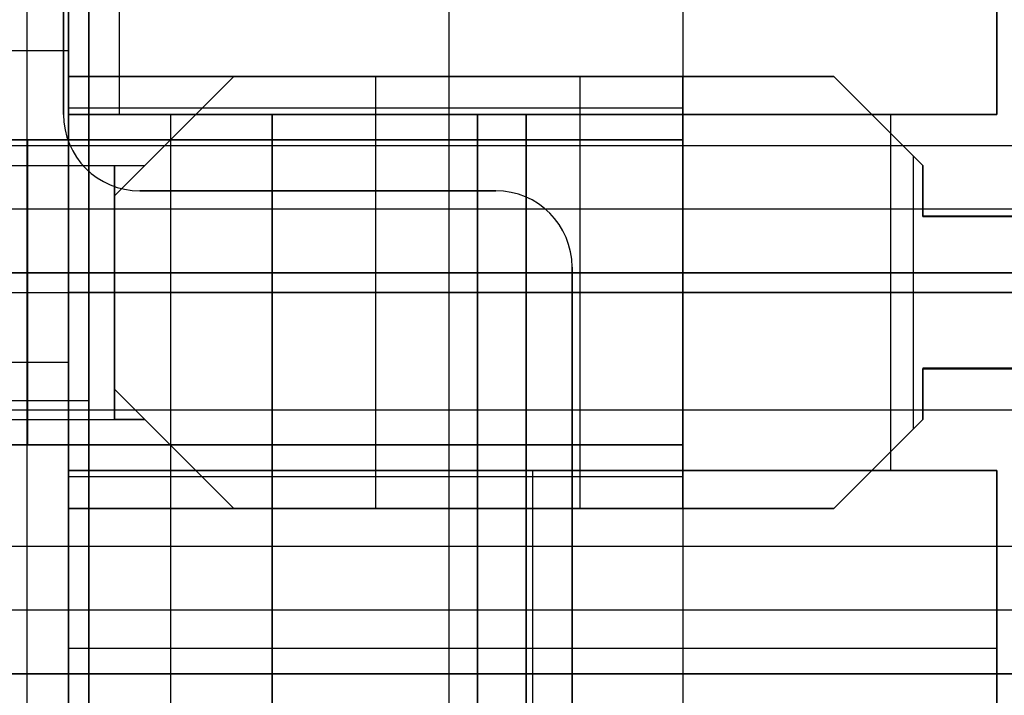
# Model space of a CAD drawing. Extents: x -64 to 57, y 4 to 161.
# Tile 28 of 256: x -54.55 to -50.68, y 39.57 to 42.23. Entities that reach past the tile are written whole.
import ezdxf

# ---------------------------------------------------------------- set-up
doc = ezdxf.new("R2010")
doc.units = 0
doc.layers.add('DEFAULT', color=7, linetype='CONTINUOUS')

msp = doc.modelspace()

# ---------------------------------------------------------------- linework, layer by layer
at = {"layer": 'DEFAULT'}
for p, q in [((-54.2771, 44.1378, 38.9725), (-54.2771, 37.6565, 38.9725)), ((-54.5221, 43.8065, 53.0366), (-54.5221, 31.5065, 53.0366)), ((-54.5221, 43.8065, 52.7366), (-54.5221, 31.5065, 52.7366)), ((-54.2771, 43.8065, 38.7966), (-54.2771, 37.6565, 38.7966)), ((-54.2771, 37.6565, 39.0966), (-54.2771, 43.8065, 39.0966)), ((-54.2771, 40.9068, 39.0966), (-54.2771, 40.9068, 38.7966)), ((-62.8696, 40.7315, 38.7966), (-54.2771, 40.7315, 38.7966)), ((-62.8671, 40.7315, 39.0966), (-54.2771, 40.7315, 39.0966))]:
    msp.add_line(p, q, dxfattribs=at)
at = {"layer": 'DEFAULT', "color": 254}
for p, q in [((-52.8621, 43.9065, 38.0966), (-52.8621, 41.7337, 38.0966)), ((-54.3571, 41.8565, 44.5166), (-54.3571, 43.7065, 44.5166)), ((-54.3571, 43.7065, 47.3166), (-54.3571, 41.8565, 47.3166)), ((-54.3571, 43.7065, 52.5366), (-54.3571, 41.8565, 52.5366)), ((-54.3571, 43.7065, 50.0266), (-54.3571, 41.7565, 50.0266)), ((-54.3571, 43.7065, 41.1066), (-54.3571, 41.7565, 41.1066)), ((-54.1571, 41.8565, 52.7366), (-54.1571, 43.7065, 52.7366)), ((-54.3771, 43.4065, 44.5166), (-54.3771, 41.8565, 44.5166)), ((-54.3771, 43.4065, 44.2166), (-54.3771, 41.8565, 44.2166)), ((-54.3771, 41.8565, 47.3166), (-54.3771, 43.4065, 47.3166)), ((-54.3771, 41.8565, 47.6166), (-54.3771, 43.4065, 47.6166)), ((-54.3771, 43.4065, 44.3666), (-54.3771, 41.8565, 44.3666)), ((-54.3771, 43.4065, 47.4666), (-54.3771, 41.8565, 47.4666)), ((-54.3571, 41.7565, 50.2166), (-54.3571, 43.1565, 50.2166)), ((-54.3571, 41.7565, 41.7666), (-54.3571, 43.1565, 41.7666)), ((-54.3571, 42.1065, 38.7966), (-54.3571, 43.1565, 38.7966)), ((-54.3571, 32.3565, 52.0166), (-54.3571, 42.9565, 52.0166)), ((-54.3571, 41.8565, 43.5666), (-54.3571, 42.9565, 43.5666)), ((-51.9421, 42.4065, 51.4966), (-51.9421, 42.0065, 51.4966)), ((-51.9421, 42.4065, 40.0966), (-51.9421, 32.9065, 40.0966)), ((-51.9421, 42.4065, 45.7966), (-51.9421, 38.5565, 45.7966)), ((-50.7071, 42.4065, 52.3366), (-50.7071, 41.8565, 52.3366)), ((-50.7071, 41.8565, 52.7366), (-50.7071, 42.4065, 52.7366)), ((-50.7071, 42.4065, 52.5366), (-50.7071, 41.8565, 52.5366)), ((-54.3571, 42.1065, 38.7966), (-59.2471, 42.1065, 38.7966)), ((-54.3571, 42.1065, 38.5966), (-59.2471, 42.1065, 38.5966)), ((-54.3571, 42.1065, 38.6966), (-59.2471, 42.1065, 38.6966)), ((-54.3571, 42.1065, 38.5966), (-54.3571, 42.1065, 38.7966)), ((-54.3571, 39.6565, 38.5966), (-54.3571, 42.1065, 38.5966)), ((-50.7071, 42.1315, 52.7366), (-50.7071, 42.1315, 52.3366)), ((-54.3571, 42.0065, 51.4966), (-54.3571, 41.7565, 51.4966)), ((-51.9421, 42.0065, 51.4966), (-54.3571, 42.0065, 51.4966)), ((-54.3571, 42.0065, 51.2466), (-54.3571, 41.7565, 51.2466)), ((-54.3571, 42.0065, 51.4966), (-54.3571, 42.0065, 51.2466)), ((-54.3571, 42.0065, 51.2466), (-51.9421, 42.0065, 51.2466)), ((-54.3571, 41.7565, 42.9966), (-54.3571, 42.0065, 42.9966)), ((-54.3571, 42.0065, 42.9966), (-51.9421, 42.0065, 42.9966)), ((-54.3571, 42.0065, 42.7466), (-54.3571, 41.7565, 42.7466)), ((-54.3571, 42.0065, 42.9966), (-54.3571, 42.0065, 42.7466)), ((-51.9421, 42.0065, 42.7466), (-54.3571, 42.0065, 42.7466)), ((-54.3571, 42.0065, 51.3716), (-54.3571, 41.7565, 51.3716)), ((-51.9421, 42.0065, 51.3716), (-54.3571, 42.0065, 51.3716)), ((-54.3571, 42.0065, 42.8716), (-54.3571, 41.7565, 42.8716)), ((-51.9421, 42.0065, 42.8716), (-54.3571, 42.0065, 42.8716)), ((-53.7071, 42.0065, 51.4966), (-54.1771, 41.5365, 51.4966)), ((-54.1771, 41.5365, 42.9966), (-53.7071, 42.0065, 42.9966)), ((-54.0571, 41.6565, 51.2466), (-53.7071, 42.0065, 51.2466)), ((-54.0571, 41.6565, 51.3716), (-53.7071, 42.0065, 51.3716)), ((-54.0571, 41.6565, 42.7466), (-53.7071, 42.0065, 42.7466)), ((-54.0571, 41.6565, 42.8716), (-53.7071, 42.0065, 42.8716)), ((-51.3471, 42.0065, 51.4966), (-53.7071, 42.0065, 51.4966)), ((-53.7071, 42.0065, 51.2466), (-51.3471, 42.0065, 51.2466)), ((-53.7071, 42.0065, 51.4966), (-53.7071, 42.0065, 51.2466)), ((-53.7071, 42.0065, 51.3716), (-51.3471, 42.0065, 51.3716)), ((-53.7071, 42.0065, 42.7466), (-51.3471, 42.0065, 42.7466)), ((-53.7071, 42.0065, 42.7466), (-53.7071, 42.0065, 42.9966)), ((-53.7071, 42.0065, 42.9966), (-51.3471, 42.0065, 42.9966)), ((-53.7071, 42.0065, 42.8716), (-51.3471, 42.0065, 42.8716)), ((-53.1496, 42.0065, 51.2466), (-53.1496, 42.0065, 51.4966)), ((-53.1496, 42.0065, 51.2466), (-53.1496, 41.7565, 51.2466)), ((-53.1496, 42.0065, 42.7466), (-53.1496, 41.7565, 42.7466)), ((-53.1496, 42.0065, 42.7466), (-53.1496, 42.0065, 42.9966)), ((-52.5271, 42.0065, 51.4966), (-52.5271, 42.0065, 51.2466)), ((-52.5271, 42.0065, 42.9966), (-52.5271, 42.0065, 42.7466)), ((-52.3446, 40.3065, 42.7466), (-52.3446, 42.0065, 42.7466)), ((-52.3446, 40.3065, 42.9966), (-52.3446, 42.0065, 42.9966)), ((-51.9421, 42.0065, 51.2466), (-51.9421, 42.0065, 51.4966)), ((-51.9421, 42.0065, 51.2466), (-51.9421, 41.7565, 51.2466)), ((-51.9421, 40.3065, 42.9966), (-51.9421, 42.0065, 42.9966)), ((-51.9421, 42.0065, 42.9966), (-51.9421, 42.0065, 42.7466)), ((-51.9421, 42.0065, 42.7466), (-51.9421, 41.7565, 42.7466)), ((-51.3471, 42.0065, 51.2466), (-50.9971, 41.6565, 51.2466)), ((-51.3471, 42.0065, 51.2466), (-51.3471, 42.0065, 51.4966)), ((-50.9971, 41.6565, 51.4966), (-51.3471, 42.0065, 51.4966)), ((-51.3471, 42.0065, 51.3716), (-50.9971, 41.6565, 51.3716)), ((-51.3471, 42.0065, 42.7466), (-50.9971, 41.6565, 42.7466)), ((-51.3471, 42.0065, 42.7466), (-51.3471, 42.0065, 42.9966)), ((-51.3471, 42.0065, 42.9966), (-50.9971, 41.6565, 42.9966)), ((-51.3471, 42.0065, 42.8716), (-50.9971, 41.6565, 42.8716)), ((-54.3571, 41.8815, 51.4966), (-54.3571, 41.8815, 51.2466)), ((-51.9421, 41.8815, 51.2466), (-54.3571, 41.8815, 51.2466)), ((-54.3571, 41.8815, 42.9966), (-54.3571, 41.8815, 42.7466)), ((-51.9421, 41.8815, 42.7466), (-54.3571, 41.8815, 42.7466)), ((-54.3771, 41.8565, 44.2166), (-54.3771, 41.8565, 44.5166)), ((-54.3771, 41.8565, 47.6166), (-54.3771, 41.8565, 47.3166)), ((-50.7071, 41.8565, 52.3366), (-54.3571, 41.8565, 52.3366)), ((-54.3571, 41.8565, 52.3366), (-54.3571, 40.4565, 52.3366)), ((-52.5571, 41.8565, 44.5166), (-54.3571, 41.8565, 44.5166)), ((-54.3571, 41.8565, 47.3166), (-52.5571, 41.8565, 47.3166)), ((-54.3571, 41.8565, 48.2666), (-53.5571, 41.8565, 47.6916)), ((-54.3571, 33.4565, 48.2666), (-54.3571, 41.8565, 48.2666)), ((-54.3571, 41.8565, 43.5666), (-53.5571, 41.8565, 44.1416)), ((-54.3571, 33.4565, 43.5666), (-54.3571, 41.8565, 43.5666)), ((-54.3571, 41.8565, 48.2666), (-54.3571, 41.8565, 47.3166)), ((-54.3571, 41.8565, 52.5366), (-54.3571, 41.8565, 52.3366)), ((-54.3571, 41.8565, 44.5166), (-54.3571, 41.8565, 43.5666)), ((-50.7071, 41.8565, 52.5366), (-54.3571, 41.8565, 52.5366)), ((-53.6963, 41.8565, 44.0416), (-54.3571, 41.8565, 44.0416)), ((-53.6963, 41.8565, 47.7916), (-54.3571, 41.8565, 47.7916)), ((-54.1571, 41.8565, 52.7366), (-50.7071, 41.8565, 52.7366)), ((-53.9571, 41.8565, 47.9791), (-53.9571, 33.4565, 47.9791)), ((-53.9571, 41.8565, 43.8541), (-53.9571, 33.4565, 43.8541)), ((-53.5571, 33.4565, 47.6916), (-53.5571, 41.8565, 47.6916)), ((-53.5571, 41.8565, 47.6916), (-52.5571, 41.8565, 47.6916)), ((-52.5571, 41.8565, 44.1416), (-53.5571, 41.8565, 44.1416)), ((-53.5571, 41.8565, 44.1416), (-53.5571, 33.4565, 44.1416)), ((-53.4571, 41.8565, 44.1416), (-53.4571, 41.8565, 44.5166)), ((-53.4571, 41.8565, 47.6916), (-53.4571, 41.8565, 47.3166)), ((-52.7496, 41.8565, 47.6916), (-52.7496, 33.4565, 47.6916)), ((-52.7496, 33.4565, 44.1416), (-52.7496, 41.8565, 44.1416)), ((-52.5571, 41.8565, 47.6916), (-52.5571, 38.5565, 47.6916)), ((-52.5571, 38.5565, 44.1416), (-52.5571, 41.8565, 44.1416)), ((-52.5571, 38.5565, 44.5166), (-52.5571, 41.8565, 44.5166)), ((-52.5571, 41.8565, 47.3166), (-52.5571, 38.5565, 47.3166)), ((-52.5571, 41.8565, 47.6916), (-52.5571, 41.8565, 47.3166)), ((-52.5571, 41.8565, 44.1416), (-52.5571, 41.8565, 44.5166)), ((-52.5571, 41.8565, 47.5041), (-52.5571, 38.5565, 47.5041)), ((-52.5571, 41.8565, 44.3291), (-52.5571, 38.5565, 44.3291)), ((-52.5321, 41.8565, 52.3366), (-52.5321, 41.8565, 52.7366)), ((-51.1721, 41.8315, 51.4966), (-51.1721, 41.8315, 51.2466)), ((-51.1721, 41.8315, 42.9966), (-51.1721, 41.8315, 42.7466)), ((-51.1246, 41.8565, 52.3366), (-51.1246, 40.4565, 52.3366)), ((-50.7071, 41.8565, 52.7366), (-50.7071, 41.8565, 52.3366)), ((-54.3571, 41.7565, 51.4966), (-61.3421, 41.7565, 51.4966)), ((-61.3421, 41.7565, 50.2166), (-54.3571, 41.7565, 50.2166)), ((-54.3571, 41.7565, 42.9966), (-61.3421, 41.7565, 42.9966)), ((-61.3421, 41.7565, 41.7666), (-54.3571, 41.7565, 41.7666)), ((-51.9421, 41.7565, 50.2466), (-61.3421, 41.7565, 50.2466)), ((-54.5171, 40.5565, 51.4966), (-54.5171, 41.7565, 51.4966)), ((-54.3571, 41.7565, 50.2166), (-54.3571, 41.7565, 48.9966)), ((-54.3571, 41.7565, 48.9966), (-51.9421, 41.7565, 48.9966)), ((-51.9421, 41.7565, 51.2466), (-54.3571, 41.7565, 51.2466)), ((-54.3571, 41.7565, 51.2466), (-54.3571, 41.7565, 51.4966)), ((-54.3571, 41.7565, 48.9966), (-54.3571, 40.5565, 48.9966)), ((-54.3571, 41.7565, 41.7666), (-54.3571, 41.7565, 40.4966)), ((-54.3571, 41.7565, 40.4966), (-51.9421, 41.7565, 40.4966)), ((-51.9421, 41.7565, 42.7466), (-54.3571, 41.7565, 42.7466)), ((-54.3571, 41.7565, 42.7466), (-54.3571, 41.7565, 42.9966)), ((-54.3571, 41.7565, 40.4966), (-54.3571, 40.5565, 40.4966)), ((-51.9421, 41.7565, 41.7466), (-54.3571, 41.7565, 41.7466)), ((-53.9421, 41.7715, 51.4966), (-53.9421, 41.7715, 51.2466)), ((-53.9421, 41.7715, 42.9966), (-53.9421, 41.7715, 42.7466)), ((-53.1496, 41.7565, 48.9966), (-53.1496, 40.5565, 48.9966)), ((-53.1496, 41.7565, 40.4966), (-53.1496, 40.5565, 40.4966)), ((-51.9421, 41.7565, 48.9966), (-51.9421, 41.7565, 51.2466)), ((-51.9421, 40.5565, 48.9966), (-51.9421, 41.7565, 48.9966)), ((-51.9421, 41.7565, 40.4966), (-51.9421, 40.5565, 40.4966)), ((-51.9421, 41.7565, 42.7466), (-51.9421, 41.7565, 40.4966)), ((-46.4771, 41.7337, 38.0966), (-59.2471, 41.7337, 38.0966)), ((-46.4771, 41.7337, 37.6966), (-59.2471, 41.7337, 37.6966)), ((-46.4771, 41.7337, 37.8966), (-59.2471, 41.7337, 37.8966)), ((-52.8621, 41.7337, 38.0966), (-52.8621, 41.7337, 37.6966)), ((-52.8621, 41.7337, 37.6966), (-52.8621, 41.2337, 37.6966)), ((-51.0346, 40.619, 51.4966), (-51.0346, 41.694, 51.4966)), ((-51.0346, 40.619, 51.2466), (-51.0346, 41.694, 51.2466)), ((-54.1771, 40.6565, 51.2466), (-54.1771, 41.6565, 51.2466)), ((-54.1771, 41.6565, 51.2466), (-54.0571, 41.6565, 51.2466)), ((-54.1771, 41.5365, 51.4966), (-54.0571, 41.6565, 51.4943)), ((-54.1771, 41.6565, 51.4966), (-54.1771, 41.5365, 51.4966)), ((-54.1771, 40.6565, 42.7466), (-54.1771, 41.6565, 42.7466)), ((-54.1771, 41.6565, 42.7466), (-54.0571, 41.6565, 42.7466)), ((-54.0571, 41.6565, 42.9943), (-54.1771, 41.5365, 42.9966)), ((-54.1771, 41.6565, 42.9966), (-54.1771, 41.5365, 42.9966)), ((-54.0571, 41.6565, 51.2466), (-54.0571, 41.6565, 51.4943)), ((-54.0571, 41.6565, 42.7466), (-54.0571, 41.6565, 42.9943)), ((-50.9971, 41.4565, 51.4966), (-50.9971, 41.6565, 51.4966)), ((-50.9971, 41.6565, 51.2466), (-50.9971, 41.4565, 51.2466)), ((-50.9971, 41.6565, 51.4966), (-50.9971, 41.6565, 51.2466)), ((-50.9971, 41.6565, 51.3716), (-50.9971, 41.4565, 51.3716)), ((-50.9971, 41.6565, 42.7466), (-50.9971, 41.4547, 42.7466)), ((-50.9971, 41.6565, 42.9966), (-50.9971, 41.6565, 42.7466)), ((-50.9971, 41.4547, 42.9966), (-50.9971, 41.6565, 42.9966)), ((-50.9971, 41.4547, 42.8716), (-50.9971, 41.6565, 42.8716)), ((-54.0771, 41.5565, 44.5166), (-52.6771, 41.5565, 44.5166)), ((-54.0771, 41.5565, 44.5166), (-54.0771, 41.5565, 44.2166)), ((-54.0771, 41.5565, 44.2166), (-52.6771, 41.5565, 44.2166)), ((-52.6771, 41.5565, 47.3166), (-54.0771, 41.5565, 47.3166)), ((-52.6771, 41.5565, 47.6166), (-54.0771, 41.5565, 47.6166)), ((-54.0771, 41.5565, 47.3166), (-54.0771, 41.5565, 47.6166)), ((-54.0771, 41.5565, 44.3666), (-52.6771, 41.5565, 44.3666)), ((-54.0771, 41.5565, 47.4666), (-52.6771, 41.5565, 47.4666)), ((-53.3771, 41.5565, 44.5166), (-53.3771, 41.5565, 44.2166)), ((-53.3771, 41.5565, 47.3166), (-53.3771, 41.5565, 47.6166)), ((-52.6771, 41.5565, 44.2166), (-52.6771, 41.5565, 44.5166)), ((-52.6771, 41.5565, 47.3166), (-52.6771, 41.5565, 47.6166)), ((-50.9971, 41.5565, 51.4966), (-50.9971, 41.5565, 51.2466)), ((-50.9971, 41.5556, 42.7466), (-50.9971, 41.5556, 42.9966)), ((-54.1771, 41.5365, 51.4966), (-54.1771, 40.7765, 51.4966)), ((-54.1771, 41.5365, 42.9966), (-54.1771, 40.7765, 42.9966)), ((-49.5815, 41.4837, 37.6966), (-59.2471, 41.4837, 37.6966)), ((-50.9971, 41.4565, 51.4966), (-47.8921, 41.4565, 51.4966)), ((-47.8921, 41.4565, 51.2466), (-50.9971, 41.4565, 51.2466)), ((-50.9971, 41.4565, 51.2466), (-50.9971, 41.4565, 51.4966)), ((-50.9971, 41.4547, 42.7466), (-50.5121, 41.4547, 42.7466)), ((-50.9971, 41.4547, 42.7466), (-50.9971, 41.4547, 42.9966)), ((-50.5121, 41.4547, 42.9966), (-50.9971, 41.4547, 42.9966)), ((-52.3771, 41.2565, 44.5166), (-52.3771, 33.8565, 44.5166)), ((-52.3771, 33.8565, 44.2166), (-52.3771, 41.2565, 44.2166)), ((-52.3771, 41.2565, 44.2166), (-52.3771, 41.2565, 44.5166)), ((-52.3771, 33.8565, 47.3166), (-52.3771, 41.2565, 47.3166)), ((-52.3771, 33.8565, 47.6166), (-52.3771, 41.2565, 47.6166)), ((-52.3771, 41.2565, 47.6166), (-52.3771, 41.2565, 47.3166)), ((-52.3771, 41.2565, 44.3666), (-52.3771, 33.8565, 44.3666)), ((-52.3771, 41.2565, 47.4666), (-52.3771, 33.8565, 47.4666)), ((-59.2471, 41.2337, 37.6966), (-50.3121, 41.2337, 37.6966)), ((-59.2471, 41.2337, 38.0966), (-50.3121, 41.2337, 38.0966)), ((-50.3121, 41.2337, 37.8966), (-59.2471, 41.2337, 37.8966)), ((-52.8621, 41.2337, 38.0966), (-52.8621, 40.1565, 38.0966)), ((-61.3421, 41.1565, 42.9966), (-51.9421, 41.1565, 42.9966)), ((-51.9421, 41.1565, 48.9966), (-54.3571, 41.1565, 48.9966)), ((-51.9421, 41.1565, 40.4966), (-54.3571, 41.1565, 40.4966)), ((-54.1771, 41.1565, 51.4966), (-47.8921, 41.1565, 51.4966)), ((-47.8921, 41.1565, 51.2466), (-54.1771, 41.1565, 51.2466)), ((-50.5121, 41.1565, 42.7466), (-54.1771, 41.1565, 42.7466)), ((-54.1771, 41.1565, 42.9966), (-50.5121, 41.1565, 42.9966)), ((-54.3571, 40.8815, 38.5966), (-59.2471, 40.8815, 38.5966)), ((-50.5121, 40.8583, 42.7466), (-50.9971, 40.8583, 42.7466)), ((-50.9971, 40.8583, 42.7466), (-50.9971, 40.6565, 42.7466)), ((-50.9971, 40.8583, 42.7466), (-50.9971, 40.8583, 42.9966)), ((-50.9971, 40.8583, 42.9966), (-50.9971, 40.6565, 42.9966)), ((-50.9971, 40.8583, 42.9966), (-50.5121, 40.8583, 42.9966)), ((-50.9971, 40.8583, 42.8716), (-50.9971, 40.6565, 42.8716)), ((-50.9971, 40.8565, 51.4966), (-47.8921, 40.8565, 51.4966)), ((-50.9971, 40.8565, 51.2466), (-50.9971, 40.8565, 51.4966)), ((-47.8921, 40.8565, 51.2466), (-50.9971, 40.8565, 51.2466)), ((-50.9971, 40.6565, 51.4966), (-50.9971, 40.8565, 51.4966)), ((-50.9971, 40.8565, 51.2466), (-50.9971, 40.6565, 51.2466)), ((-50.9971, 40.6565, 51.3716), (-50.9971, 40.8565, 51.3716)), ((-54.1771, 40.7765, 51.4966), (-53.7071, 40.3065, 51.4966)), ((-54.0571, 40.6565, 51.4943), (-54.1771, 40.7765, 51.4966)), ((-54.1771, 40.7765, 51.4966), (-54.1771, 40.6565, 51.4966)), ((-54.1771, 40.7765, 42.9966), (-53.7071, 40.3065, 42.9966)), ((-54.0571, 40.6565, 42.9943), (-54.1771, 40.7765, 42.9966)), ((-54.1771, 40.7765, 42.9966), (-54.1771, 40.6565, 42.9966)), ((-50.9971, 40.7574, 42.9966), (-50.9971, 40.7574, 42.7466)), ((-50.9971, 40.7565, 51.2466), (-50.9971, 40.7565, 51.4966)), ((-59.2471, 40.6951, 38.0966), (-47.6921, 40.6951, 38.0966)), ((-54.0571, 40.6565, 51.2466), (-54.1771, 40.6565, 51.2466)), ((-54.0571, 40.6565, 42.7466), (-54.1771, 40.6565, 42.7466)), ((-53.7071, 40.3065, 51.2466), (-54.0571, 40.6565, 51.2466)), ((-54.0571, 40.6565, 51.2466), (-54.0571, 40.6565, 51.4943)), ((-54.0571, 40.6565, 51.3716), (-53.7071, 40.3065, 51.3716)), ((-53.7071, 40.3065, 42.7466), (-54.0571, 40.6565, 42.7466)), ((-54.0571, 40.6565, 42.7466), (-54.0571, 40.6565, 42.9943)), ((-54.0571, 40.6565, 42.8716), (-53.7071, 40.3065, 42.8716)), ((-50.9971, 40.6565, 51.2466), (-51.3471, 40.3065, 51.2466)), ((-51.3471, 40.3065, 51.4966), (-50.9971, 40.6565, 51.4966)), ((-51.3471, 40.3065, 51.3716), (-50.9971, 40.6565, 51.3716)), ((-50.9971, 40.6565, 42.7466), (-51.3471, 40.3065, 42.7466)), ((-51.3471, 40.3065, 42.9966), (-50.9971, 40.6565, 42.9966)), ((-51.3471, 40.3065, 42.8716), (-50.9971, 40.6565, 42.8716)), ((-50.9971, 40.6565, 51.2466), (-50.9971, 40.6565, 51.4966)), ((-50.9971, 40.6565, 42.9966), (-50.9971, 40.6565, 42.7466)), ((-61.3421, 40.5565, 51.4966), (-54.3571, 40.5565, 51.4966)), ((-54.3571, 40.5565, 50.2166), (-61.3421, 40.5565, 50.2166)), ((-54.3571, 40.5565, 41.7666), (-61.3421, 40.5565, 41.7666)), ((-61.3421, 40.5565, 42.9966), (-54.3571, 40.5565, 42.9966)), ((-51.9421, 40.5565, 50.2466), (-61.3421, 40.5565, 50.2466)), ((-54.3571, 40.5565, 51.4966), (-54.3571, 40.3065, 51.4966)), ((-54.3571, 40.5565, 51.2466), (-54.3571, 40.3065, 51.2466)), ((-54.3571, 40.5565, 51.4966), (-54.3571, 40.5565, 51.2466)), ((-54.3571, 40.5565, 51.2466), (-51.9421, 40.5565, 51.2466)), ((-51.9421, 40.5565, 48.9966), (-54.3571, 40.5565, 48.9966)), ((-54.3571, 40.5565, 48.9966), (-54.3571, 40.5565, 50.2166)), ((-54.3571, 39.2565, 50.2166), (-54.3571, 40.5565, 50.2166)), ((-54.3571, 40.5565, 42.9966), (-54.3571, 40.5565, 42.7466)), ((-54.3571, 40.5565, 42.7466), (-51.9421, 40.5565, 42.7466)), ((-51.9421, 40.5565, 40.4966), (-54.3571, 40.5565, 40.4966)), ((-54.3571, 40.5565, 40.4966), (-54.3571, 40.5565, 41.7666)), ((-54.3571, 40.5565, 42.7466), (-54.3571, 40.3065, 42.7466)), ((-54.3571, 40.3065, 42.9966), (-54.3571, 40.5565, 42.9966)), ((-54.3571, 40.5565, 41.7666), (-54.3571, 39.2565, 41.7666)), ((-54.3571, 40.5565, 51.3716), (-54.3571, 40.3065, 51.3716)), ((-51.9421, 40.5565, 41.7466), (-54.3571, 40.5565, 41.7466)), ((-54.3571, 40.5565, 42.8716), (-54.3571, 40.3065, 42.8716)), ((-54.3571, 40.5565, 50.0266), (-54.3571, 39.2565, 50.0266)), ((-54.3571, 40.5565, 41.1066), (-54.3571, 39.2565, 41.1066)), ((-53.1496, 40.5565, 51.2466), (-53.1496, 40.3065, 51.2466)), ((-53.1496, 40.5565, 42.7466), (-53.1496, 40.3065, 42.7466)), ((-51.9421, 40.5565, 51.2466), (-51.9421, 40.5565, 48.9966)), ((-51.9421, 40.3065, 51.2466), (-51.9421, 40.5565, 51.2466)), ((-51.9421, 40.5565, 40.4966), (-51.9421, 40.5565, 42.7466)), ((-51.9421, 40.5565, 42.7466), (-51.9421, 40.3065, 42.7466)), ((-53.9421, 40.5415, 51.4966), (-53.9421, 40.5415, 51.2466)), ((-53.9421, 40.5415, 42.9966), (-53.9421, 40.5415, 42.7466)), ((-51.1721, 40.4815, 51.4966), (-51.1721, 40.4815, 51.2466)), ((-51.1721, 40.4815, 42.9966), (-51.1721, 40.4815, 42.7466)), ((-54.3571, 40.4565, 52.3366), (-50.7071, 40.4565, 52.3366)), ((-54.3571, 40.4565, 52.7366), (-54.3571, 39.0565, 52.7366)), ((-54.3571, 40.4565, 52.3366), (-54.3571, 40.4565, 52.7366)), ((-50.7071, 40.4565, 52.7366), (-54.3571, 40.4565, 52.7366)), ((-50.7071, 40.4565, 52.5366), (-54.3571, 40.4565, 52.5366)), ((-54.3571, 40.4315, 51.4966), (-54.3571, 40.4315, 51.2466)), ((-51.9421, 40.4315, 51.2466), (-54.3571, 40.4315, 51.2466)), ((-51.9421, 40.4315, 42.7466), (-54.3571, 40.4315, 42.7466)), ((-54.3571, 40.4315, 42.9966), (-54.3571, 40.4315, 42.7466)), ((-52.5321, 40.4565, 52.3366), (-52.5321, 40.4565, 52.7366)), ((-52.5321, 40.4565, 52.7366), (-52.5321, 39.0565, 52.7366)), ((-50.7071, 40.4565, 52.3366), (-50.7071, 39.0565, 52.3366)), ((-50.7071, 40.4565, 52.7366), (-50.7071, 40.4565, 52.3366)), ((-50.7071, 39.0565, 52.7366), (-50.7071, 40.4565, 52.7366)), ((-50.7071, 40.4565, 52.5366), (-50.7071, 39.0565, 52.5366)), ((-54.3571, 40.3065, 51.4966), (-51.9421, 40.3065, 51.4966)), ((-54.3571, 40.3065, 51.2466), (-54.3571, 40.3065, 51.4966)), ((-51.9421, 40.3065, 51.2466), (-54.3571, 40.3065, 51.2466)), ((-54.3571, 40.3065, 42.7466), (-51.9421, 40.3065, 42.7466)), ((-54.3571, 40.3065, 42.7466), (-54.3571, 40.3065, 42.9966)), ((-51.9421, 40.3065, 42.9966), (-54.3571, 40.3065, 42.9966)), ((-51.9421, 40.3065, 51.3716), (-54.3571, 40.3065, 51.3716)), ((-51.9421, 40.3065, 42.8716), (-54.3571, 40.3065, 42.8716)), ((-53.7071, 40.3065, 51.4966), (-51.3471, 40.3065, 51.4966)), ((-51.3471, 40.3065, 51.2466), (-53.7071, 40.3065, 51.2466)), ((-53.7071, 40.3065, 51.2466), (-53.7071, 40.3065, 51.4966)), ((-53.7071, 40.3065, 51.3716), (-51.3471, 40.3065, 51.3716)), ((-51.3471, 40.3065, 42.7466), (-53.7071, 40.3065, 42.7466)), ((-53.7071, 40.3065, 42.9966), (-53.7071, 40.3065, 42.7466)), ((-53.7071, 40.3065, 42.9966), (-51.3471, 40.3065, 42.9966)), ((-53.7071, 40.3065, 42.8716), (-51.3471, 40.3065, 42.8716)), ((-53.1496, 40.3065, 51.4966), (-53.1496, 40.3065, 51.2466)), ((-53.1496, 40.3065, 42.9966), (-53.1496, 40.3065, 42.7466)), ((-52.5271, 40.3065, 51.4966), (-52.5271, 40.3065, 51.2466)), ((-52.5271, 40.3065, 42.9966), (-52.5271, 40.3065, 42.7466)), ((-51.9421, 40.3065, 51.4966), (-51.9421, 39.5065, 51.4966)), ((-51.9421, 40.3065, 51.4966), (-51.9421, 40.3065, 51.2466)), ((-51.9421, 40.3065, 42.7466), (-51.9421, 40.3065, 42.9966)), ((-51.3471, 40.3065, 51.4966), (-51.3471, 40.3065, 51.2466)), ((-51.3471, 40.3065, 42.9966), (-51.3471, 40.3065, 42.7466)), ((-52.5571, 40.2065, 47.6916), (-52.5571, 40.2065, 47.3166)), ((-52.5571, 40.2065, 44.1416), (-52.5571, 40.2065, 44.5166)), ((-46.4771, 40.1565, 38.0966), (-59.2471, 40.1565, 38.0966)), ((-46.4771, 40.1565, 37.6966), (-59.2471, 40.1565, 37.6966)), ((-46.4771, 40.1565, 37.8966), (-59.2471, 40.1565, 37.8966)), ((-52.8621, 40.1565, 38.0966), (-52.8621, 40.1565, 37.6966)), ((-52.8621, 40.1565, 37.6966), (-52.8621, 39.6565, 37.6966)), ((-46.4771, 39.9065, 37.6966), (-59.2471, 39.9065, 37.6966)), ((-54.3571, 39.7565, 52.7366), (-50.7071, 39.7565, 52.7366)), ((-50.7071, 39.7565, 52.7366), (-50.7071, 39.7565, 52.3366)), ((-59.2471, 39.6565, 38.0966), (-46.4771, 39.6565, 38.0966)), ((-59.2471, 39.6565, 37.6966), (-46.4771, 39.6565, 37.6966)), ((-59.2471, 39.6565, 38.5966), (-54.3571, 39.6565, 38.5966)), ((-59.2471, 39.6565, 38.7966), (-54.3571, 39.6565, 38.7966)), ((-46.4771, 39.6565, 37.8966), (-59.2471, 39.6565, 37.8966)), ((-54.3571, 39.6565, 38.6966), (-59.2471, 39.6565, 38.6966)), ((-54.3571, 39.6565, 38.7966), (-54.3571, 39.6565, 38.5966)), ((-54.3571, 35.6565, 38.7966), (-54.3571, 39.6565, 38.7966)), ((-52.8621, 39.6565, 38.0966), (-52.8621, 35.6565, 38.0966)), ((-52.8621, 39.6565, 37.6966), (-52.8621, 39.6565, 38.0966))]:
    msp.add_line(p, q, dxfattribs=at)
for centre, start, end in [((-54.0771, 41.8565, 44.5166), 180, 270), ((-54.0771, 41.8565, 44.2166), 180, 270), ((-54.0771, 41.8565, 47.3166), 180, 270), ((-54.0771, 41.8565, 47.6166), 180, 270), ((-54.0771, 41.8565, 44.3666), 180, 270), ((-54.0771, 41.8565, 47.4666), 180, 270), ((-52.6771, 41.2565, 44.5166), 0, 90), ((-52.6771, 41.2565, 44.2166), 0, 90), ((-52.6771, 41.2565, 47.3166), 0, 90), ((-52.6771, 41.2565, 47.6166), 0, 90), ((-52.6771, 41.2565, 44.3666), 0, 90), ((-52.6771, 41.2565, 47.4666), 0, 90)]:
    msp.add_arc(centre, 0.3, start, end, dxfattribs=at)
at = {"layer": 'DEFAULT', "color": 254, "extrusion": (-1.19249e-08, 1, -4.65689e-15)}
msp.add_arc((54.1571, 52.5366, 41.8565), 0.2, 0, 90, dxfattribs=at)
at = {"layer": 'DEFAULT', "color": 254, "extrusion": (-1.19249e-08, 1, 9.60483e-16)}
msp.add_arc((54.1771, 48.3716, 41.6565), 3.125, 70.7982, 92.2007, dxfattribs=at)
at = {"layer": 'DEFAULT', "color": 254, "extrusion": (-1.19249e-08, 1, -1.75692e-16)}
msp.add_arc((54.1771, 39.8716, 41.6565), 3.125, 70.7982, 92.2007, dxfattribs=at)
at = {"layer": 'DEFAULT', "color": 254, "extrusion": (-1.19249e-08, 1, 6.92098e-16)}
msp.add_arc((54.1771, 48.3716, 41.6565), 2.875, 70.7982, 90, dxfattribs=at)
at = {"layer": 'DEFAULT', "color": 254, "extrusion": (-1.19249e-08, 1, 5.56904e-16)}
msp.add_arc((54.1771, 39.8716, 41.6565), 2.875, 70.7982, 90, dxfattribs=at)
at = {"layer": 'DEFAULT', "color": 254, "extrusion": (-1.19249e-08, 1, 0)}
for centre, radius in [((54.1771, 48.3716, 41.1565), 3.125), ((54.1771, 39.8716, 41.1565), 3.125), ((54.1771, 48.3716, 41.1565), 2.875), ((54.1771, 39.8716, 41.1565), 2.875)]:
    msp.add_arc(centre, radius, 70.7982, 90, dxfattribs=at)
at = {"layer": 'DEFAULT', "color": 254, "extrusion": (-1.19249e-08, 1, -8.0231e-17)}
for radius, end in [(3.125, 92.2007), (2.875, 90)]:
    msp.add_arc((54.1771, 48.3716, 40.6565), radius, 70.7982, end, dxfattribs=at)
at = {"layer": 'DEFAULT', "color": 254, "extrusion": (-1.19249e-08, 1, -1.22194e-15)}
msp.add_arc((54.1771, 39.8716, 40.6565), 3.125, 70.7982, 92.2007, dxfattribs=at)
at = {"layer": 'DEFAULT', "color": 254, "extrusion": (-1.19249e-08, 1, -2.15425e-16)}
msp.add_arc((54.1771, 39.8716, 40.6565), 2.875, 70.7982, 90, dxfattribs=at)

doc.saveas('drawing.dxf')
